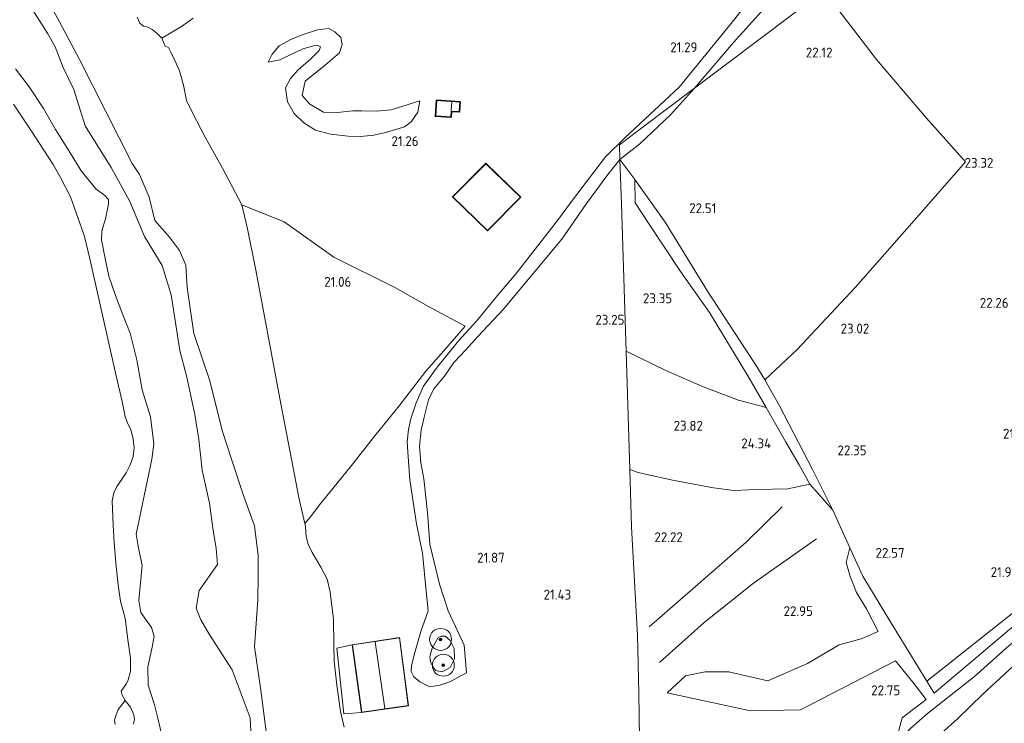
# Model space of a CAD drawing. Extents: x 196936 to 200438, y 361224 to 364196.
# Tile 194 of 256: x 198955 to 199135, y 362886 to 363014. Entities that reach past the tile are written whole.
import ezdxf
from ezdxf.enums import TextEntityAlignment as Align

# ---------------------------------------------------------------- set-up
doc = ezdxf.new("R2010")
doc.units = 0
for name, color, linetype, lineweight in [('B-ME-GR-BOOM-S', 90, 'Continuous', 25), ('B-ME-GR-BOS-GV', 40, 'Continuous', 13), ('B-ME-GR-BOUWLAND_AKKERBOUW-GV', 80, 'Continuous', 13), ('B-ME-GR-GRAS-GV', 60, 'Continuous', 13), ('B-ME-GR-RIET-GV', 120, 'Continuous', 13), ('B-ME-GW-TALUD_KRUIN-G', 90, 'Continuous', 18), ('B-ME-GW-TALUD_TEEN-G', 90, 'Continuous', 18), ('B-ME-IE-TERREINAFSCHEIDING_KUNSTMATIG_HEKWERK-G', 20, 'IE-TERREINAFSCHEIDING-KUNSTMATIG', 18), ('B-ME-KG-KADASTRAAL_DAKRAND-G', 170, 'Continuous', 18), ('B-ME-KG-KADASTRAAL_NOK-G', 10, 'Continuous', 18), ('B-ME-OB-OEVERVOORZIENING-G', 7, 'Continuous', 18), ('B-ME-OG-BEBOUWING_SCHUUR-GV', 7, 'Continuous', 35), ('B-ME-OG-BEBOUWING_WONINGBOUW-GV', 7, 'Continuous', 18), ('B-ME-OG-BREUKLIJN-G', 7, 'Continuous', 18), ('B-ME-OG-HOOGTELIJN-G', 7, 'Continuous', 18), ('B-ME-OG-HOOGTEPUNT-S', 7, 'Continuous', 25), ('B-ME-OG-TERREIN_GROEN-GV', 7, 'Continuous', 18), ('B-ME-OG-TERREIN_GROEN_TUIN-GV', 7, 'Continuous', 18), ('B-ME-OG-WATER_HAVEN-GV', 170, 'Continuous', 18), ('B-ME-VH-VERHARDING_HALFVERHARDING-GV', 252, 'Continuous', 18)]:
    doc.layers.add(name, color=color, linetype=linetype, lineweight=lineweight)
doc.styles.add('NLCS-ISO-ANNOTATIVE-T18', font='NLCS-ISO.ttf', dxfattribs={"height": 1.8})
doc.linetypes.add('IE-TERREINAFSCHEIDING-KUNSTMATIG', pattern='A,4,[82,NLCS.SHX,S=0.75,R=90,X=0,Y=0],4,-2', length=10)

# ---------------------------------------------------------------- blocks, each defined once
blk = doc.blocks.new('SAL-HOOGTELABEL-SO')
at = {"color": 0, "linetype": 'ByBlock', "lineweight": -2, "style": 'NLCS-ISO-ANNOTATIVE-T18'}
blk.add_attdef('HOOGTE', text='', height=1.8, dxfattribs=at).set_placement((2.79, 0), align=Align.RIGHT)
blk = doc.blocks.new('SGR-BOOM_01-SO')
at = {"linetype": 'ByBlock', "lineweight": 18}
h = blk.add_hatch(color=0, dxfattribs=at)
h.dxf.hatch_style = 1
edge = h.paths.add_edge_path()
edge.add_arc((0, 0), 0.25, 0, 360)
at = {"color": 0, "linetype": 'ByBlock', "lineweight": 18}
for radius in [2, 0.25]:
    blk.add_circle((0, 0), radius, dxfattribs=at)

msp = doc.modelspace()

# ---------------------------------------------------------------- linework, layer by layer
at = {"layer": 'B-ME-GR-BOS-GV'}
for points in [[(199000.118, 362880.754, 16.718), (198998.732, 362891.64, 16.946), (198997.554, 362899.538, 16.978), (198998.177, 362908.098, 17.451), (198998.222, 362912.517, 17.466), (198998.252, 362916.209, 17.435), (198997.559, 362921.652, 17.34), (198995.585, 362927.165, 17.261), (198993.466, 362933.477, 17.285), (198991.664, 362939.03, 17.104), (198989.426, 362948.097, 17.135), (198986.479, 362956.786, 16.497), (198985.234, 362965.139, 16.694), (198985.025, 362969.247, 16.852), (198983.836, 362971.94, 16.915), (198982.059, 362974.355, 16.757), (198979.34, 362977.423, 16.71), (198978.304, 362981.668, 16.789), (198976.531, 362985.819, 16.915), (198975.215, 362987.796, 17.064), (198965.561, 363006.779, 16.836), (198961.934, 363013.688, 16.749), (198957.629, 363021.671, 16.702)], [(199091.728, 363022.35, 21.324), (199084.363, 363013.02, 21.38), (199075.17, 363001.779, 21.451), (199065.25, 362992.504, 21.367), (199061.712, 362989.023, 21.278), (199058.175, 362984.39, 21.309), (199055.123, 362980.404, 21.363), (199053.108, 362977.647, 21.441), (199048.88, 362972.144, 21.363), (199045.368, 362967.735, 21.275), (199041.951, 362963.7, 21.232), (199038.138, 362959.048, 21.302), (199034.873, 362955.452, 21.294), (199030.759, 362950.399, 21.008), (199028.451, 362947.118, 20.792), (199027.127, 362944.106, 20.699), (199026.142, 362941.168, 20.695), (199025.732, 362939.239, 20.699), (199025.47, 362936.953, 20.676), (199025.656, 362934.235, 20.741), (199025.94, 362930.018, 20.865), (199027.165, 362921.973, 20.977), (199028.251, 362916.675, 21.012), (199028.908, 362909.691, 20.9), (199029.317, 362906.12, 20.931), (199027.99, 362902.311, 20.954), (199026.861, 362898.492, 20.973), (199026.261, 362896.133, 20.989), (199026.22, 362895.027, 20.977), (199026.694, 362894.07, 20.993), (199027.777, 362893.157, 20.965), (199029.61, 362892.213, 20.958), (199031.411, 362892.553, 20.965), (199033.24, 362893.164, 20.973), (199036.32, 362894.773, 20.954), (199035.861, 362899.873, 20.946), (199034.728, 362902.313, 20.869), (199032.943, 362906.115, 20.946), (199031.387, 362910.975, 20.973), (199029.578, 362918.291, 20.989), (199029.174, 362924.103, 20.956), (199028.537, 362930.216, 20.783), (199027.967, 362933.135, 20.729), (199027.713, 362936.215, 20.732), (199028.014, 362939.123, 20.756), (199028.545, 362941.499, 20.887), (199029.388, 362944.674, 21.041), (199030.335, 362946.632, 21.119), (199032.29, 362948.983, 21.219), (199034.001, 362951.473, 21.374), (199036.182, 362953.77, 21.451), (199038.399, 362956.217, 21.459), (199043.094, 362961.208, 21.393), (199050.026, 362969.556, 21.575), (199053.715, 362973.994, 21.644), (199058.256, 362980.492, 21.428), (199062.114, 362985.803, 21.358), (199064.34, 362988.516, 21.339), (199064.605, 362980.432, 22.412), (199065.301, 362959.158, 23.057), (199065.46, 362953.568, 23.78), (199066.137, 362931.936, 22.346), (199066.432, 362921.462, 21.641), (199067.131, 362909.297, 21.758), (199067.558, 362901.649, 22.206), (199067.788, 362891.031, 21.567), (199067.994, 362878.633, 22)], [(198976.115, 363014.516, 20.682), (198976.624, 363013.422, 20.678), (198977.286, 363012.915, 20.682), (198978.068, 363012.71, 20.678), (198978.858, 363012.306, 20.635), (198979.777, 363011.537, 20.642), (198980.659, 363010.688, 20.609), (198981.216, 363009.218, 20.514), (198981.88, 363009.023, 20.735), (198982.414, 363007.897, 20.828), (198983.017, 363006.619, 20.921), (198983.865, 363004.709, 21.03), (198984.616, 363002.116, 20.943), (198985.123, 362999.324, 20.817), (198986.17, 362997.178, 20.534), (198988.574, 362992.631, 20.4), (198991.705, 362986.949, 20.376), (198995.242, 362980.275, 20.368), (198996.304, 362975.888, 20.523), (198997.739, 362968.626, 20.593), (198999.456, 362959.557, 20.679), (199000.664, 362953.072, 20.706), (199002.4, 362943.913, 20.685), (199004.395, 362933.526, 20.446), (199005.638, 362926.841, 20.133), (199006.754, 362922.072, 19.954), (199006.858, 362921.537, 19.906), (199006.937, 362920.454, 19.707), (199007.034, 362919.72, 19.762), (199007.378, 362918.286, 20.03), (199008.122, 362916.751, 20.147), (199009.711, 362914.08, 20.284), (199010.852, 362911.876, 20.387), (199011.393, 362909.542, 20.387), (199011.974, 362904.576, 20.689), (199012.056, 362899.878, 21.026), (199012.124, 362896.934, 21.099), (199012.605, 362892.561, 21.127), (199013.293, 362887.732, 21.16), (199013.948, 362884.894, 21.305)], [(199013.948, 362884.894, 21.305), (199013.293, 362887.732, 21.16), (199012.605, 362892.561, 21.127), (199012.124, 362896.934, 21.099), (199012.056, 362899.878, 21.026), (199011.974, 362904.576, 20.689), (199011.393, 362909.542, 20.387), (199010.852, 362911.876, 20.387), (199009.711, 362914.08, 20.284), (199008.122, 362916.751, 20.147), (199007.378, 362918.286, 20.03), (199007.034, 362919.72, 19.762), (199006.937, 362920.454, 19.707), (199006.858, 362921.537, 19.906), (199006.754, 362922.072, 19.954), (199007.884, 362923.369, 20.179), (199009.433, 362925.454, 20.407), (199011.857, 362928.46, 20.573), (199015.264, 362932.628, 20.647), (199019.583, 362938.105, 20.809), (199023.983, 362943.546, 21.085), (199028.889, 362949.86, 21.415), (199032.171, 362953.62, 21.549), (199036.054, 362958.077, 21.691), (199029.386, 362961.674, 21.711), (199023.317, 362965.101, 21.431), (199012.037, 362970.722, 21.014), (199002.992, 362977.158, 20.781), (198995.242, 362980.275, 20.368), (198991.705, 362986.949, 20.376), (198988.574, 362992.631, 20.4), (198986.17, 362997.178, 20.534), (198985.123, 362999.324, 20.817), (198984.616, 363002.116, 20.943), (198983.865, 363004.709, 21.03), (198983.017, 363006.619, 20.921), (198982.414, 363007.897, 20.828), (198981.88, 363009.023, 20.735), (198981.216, 363009.218, 20.514), (198980.659, 363010.688, 20.609), (198984.227, 363012.826, 20.713), (198986.385, 363014.335, 20.904)], [(199067.994, 362878.633, 22), (199067.788, 362891.031, 21.567), (199067.558, 362901.649, 22.206), (199067.131, 362909.297, 21.758), (199066.432, 362921.462, 21.641), (199066.137, 362931.936, 22.346), (199065.46, 362953.568, 23.78), (199065.301, 362959.158, 23.057), (199064.605, 362980.432, 22.412), (199064.34, 362988.516, 21.339), (199067.048, 362984.9, 22.185), (199067.131, 362980.651, 22.475), (199069.538, 362976.887, 22.88), (199075.394, 362968.108, 23.36), (199080.695, 362960.592, 23.885), (199087.721, 362949.052, 24.53), (199091.058, 362943.269, 24.845), (199094.596, 362937.052, 24.579), (199097.131, 362932.756, 23.616), (199099.027, 362929.265, 22.82), (199103.23, 362924.503, 22.295), (199106.347, 362917.64, 22.491), (199105.675, 362914.934, 22.535), (199106.423, 362912.377, 22.79), (199107.596, 362909.438, 23.12), (199109.397, 362906.468, 23.495), (199111.526, 362902.352, 23.388), (199108.415, 362901.009, 23.285), (199104.402, 362899.909, 23.139), (199098.605, 362896.515, 23.126), (199091.378, 362893.343, 23.054), (199084.248, 362894.985, 22.897), (199079.944, 362894.985, 22.524), (199076.359, 362894.233, 22.13), (199072.965, 362891.157, 21.95), (199088.184, 362887.86, 22.423), (199097.353, 362888.036, 22.698), (199114.714, 362896.957, 22.913), (199117.88, 362893.08, 22.76), (199120.335, 362889.911, 22.79), (199115.92, 362886.593, 22.819), (199115.288, 362884.305, 22.798)], [(199115.288, 362884.305, 22.798), (199115.92, 362886.593, 22.819), (199120.335, 362889.911, 22.79), (199117.88, 362893.08, 22.76), (199114.714, 362896.957, 22.913), (199097.353, 362888.036, 22.698), (199088.184, 362887.86, 22.423), (199072.965, 362891.157, 21.95), (199076.359, 362894.233, 22.13), (199079.944, 362894.985, 22.524), (199084.248, 362894.985, 22.897), (199091.378, 362893.343, 23.054), (199098.605, 362896.515, 23.126), (199104.402, 362899.909, 23.139), (199108.415, 362901.009, 23.285), (199111.526, 362902.352, 23.388), (199109.397, 362906.468, 23.495), (199107.596, 362909.438, 23.12), (199106.423, 362912.377, 22.79), (199105.675, 362914.934, 22.535), (199106.347, 362917.64, 22.491), (199108.709, 362912.441, 22.64), (199113.837, 362903.977, 22.46), (199120.41, 362893.292, 22.348), (199121.749, 362891.068, 22.325), (199138.297, 362905.031, 22.085)], [(199138.297, 362905.031, 22.085), (199121.749, 362891.068, 22.325), (199120.41, 362893.292, 22.348), (199137.189, 362906.515, 21.948)], [(199138.575, 362898.195, 22.385), (199130.726, 362890.937, 22.79), (199126.008, 362886.399, 22.91), (199119.578, 362880.61, 22.795), (199117.927, 362880.786, 22.858), (199116.904, 362881.417, 22.826), (199115.655, 362882.835, 22.88), (199115.954, 362883.071, 22.88), (199117.531, 362884.659, 23.27), (199120.572, 362887.367, 23.48), (199129.17, 362894.147, 23.195), (199135.493, 362899.779, 22.925)], [(199135.493, 362899.779, 22.925), (199129.17, 362894.147, 23.195), (199120.572, 362887.367, 23.48), (199117.531, 362884.659, 23.27)], [(199119.578, 362880.61, 22.795), (199126.008, 362886.399, 22.91), (199130.726, 362890.937, 22.79), (199138.575, 362898.195, 22.385)]]:
    msp.add_polyline3d(points, dxfattribs=at)
for points in [[(199013.597, 363009.528, 21.965), (199013.077, 363008.038, 21.965), (199010.527, 363005.825, 21.714), (199006.823, 363002.84, 21.337), (199006.276, 363000.226, 21.306), (199007.68, 362998.678, 21.282), (199010.15, 362997.197, 21.322), (199012.721, 362997.144, 21.306), (199015.536, 362997.437, 21.337), (199017.154, 362997.452, 21.377), (199019.801, 362997.381, 21.565), (199022.521, 362997.616, 21.596), (199027.761, 362999.263, 21.596), (199027.419, 362997.166, 21.479), (199026.197, 362995.442, 21.29), (199025.006, 362994.517, 21.22), (199021.532, 362993.495, 21.235), (199019.385, 362992.961, 21.047), (199016.912, 362992.748, 20.788), (199014.665, 362992.803, 20.592), (199011.444, 362993.173, 20.396), (199008.715, 362993.909, 20.356), (199006.608, 362995.223, 20.403), (199004.841, 362996.939, 20.435), (199003.584, 362999.098, 20.498), (199003.218, 363001.607, 20.56), (199004.116, 363003.329, 20.686), (199005.548, 363004.923, 20.882), (199007.89, 363006.943, 21.102), (199009.38, 363008.442, 21.22), (199009.622, 363009.111, 21.228), (199009.2, 363009.373, 21.22), (199008.382, 363009.328, 21.157), (199006.388, 363008.757, 21.071), (199002.199, 363006.777, 20.89), (199000.071, 363006.319, 20.788), (199000.819, 363007.753, 21.031), (199002.08, 363009.307, 21.275), (199004.315, 363010.546, 21.463), (199006.63, 363011.443, 21.589), (199009.078, 363012.228, 21.675), (199011.152, 363012.456, 21.683), (199012.223, 363011.876, 21.761), (199013.337, 363010.801, 21.918)], [(199000.819, 363007.753, 21.031), (199000.071, 363006.319, 20.788), (199002.199, 363006.777, 20.89), (199006.388, 363008.757, 21.071), (199008.382, 363009.328, 21.157), (199009.2, 363009.373, 21.22), (199009.622, 363009.111, 21.228), (199009.38, 363008.442, 21.22), (199007.89, 363006.943, 21.102), (199005.548, 363004.923, 20.882), (199004.116, 363003.329, 20.686), (199003.218, 363001.607, 20.56), (199003.584, 362999.098, 20.498), (199004.841, 362996.939, 20.435), (199006.608, 362995.223, 20.403), (199008.715, 362993.909, 20.356), (199011.444, 362993.173, 20.396), (199014.665, 362992.803, 20.592), (199016.912, 362992.748, 20.788), (199019.385, 362992.961, 21.047), (199021.532, 362993.495, 21.235), (199025.006, 362994.517, 21.22), (199026.197, 362995.442, 21.29), (199027.419, 362997.166, 21.479), (199027.761, 362999.263, 21.596), (199022.521, 362997.616, 21.596), (199019.801, 362997.381, 21.565), (199017.154, 362997.452, 21.377), (199015.536, 362997.437, 21.337), (199012.721, 362997.144, 21.306), (199010.15, 362997.197, 21.322), (199007.68, 362998.678, 21.282), (199006.276, 363000.226, 21.306), (199006.823, 363002.84, 21.337), (199010.527, 363005.825, 21.714), (199013.077, 363008.038, 21.965), (199013.597, 363009.528, 21.965), (199013.337, 363010.801, 21.918), (199012.223, 363011.876, 21.761), (199011.152, 363012.456, 21.683), (199009.078, 363012.228, 21.675), (199006.63, 363011.443, 21.589), (199004.315, 363010.546, 21.463), (199002.08, 363009.307, 21.275)], [(199030.819, 362999.373, 21.173), (199030.634, 362996.442, 21.173), (199033.499, 362996.261, 21.173), (199033.567, 362997.339, 21.173), (199035.036, 362997.247, 21.173), (199035.153, 362999.099, 21.173)], [(199033.742, 362981.712, 21.276), (199040.171, 362975.52, 21.276), (199046.258, 362981.671, 21.276), (199039.849, 362987.854, 21.276)], [(199099.519, 362931.922, 22.535), (199103.23, 362924.503, 22.295), (199099.027, 362929.265, 22.82), (199097.131, 362932.756, 23.616), (199094.596, 362937.052, 24.579), (199091.058, 362943.269, 24.845), (199087.721, 362949.052, 24.53), (199080.695, 362960.592, 23.885), (199075.394, 362968.108, 23.36), (199069.538, 362976.887, 22.88), (199067.131, 362980.651, 22.475), (199067.048, 362984.9, 22.185), (199072.627, 362977.113, 22.535), (199080.358, 362964.493, 23.165), (199089.449, 362950.624, 23.735), (199090.798, 362948.283, 23.63), (199093.513, 362943.573, 23.42)], [(199012.605, 362899.267, 21.216), (199013.878, 362887.297, 21.264), (199017.109, 362887.568, 21.264), (199025.73, 362888.779, 21.264), (199024.08, 362901.235, 21.264), (199015.406, 362899.933, 21.264)]]:
    msp.add_polyline3d(points, close=True, dxfattribs=at)
at = {"layer": 'B-ME-GR-BOUWLAND_AKKERBOUW-GV'}
for points in [[(199137.189, 362906.515, 21.948), (199120.41, 362893.292, 22.348), (199113.837, 362903.977, 22.46), (199108.709, 362912.441, 22.64), (199106.347, 362917.64, 22.491), (199103.23, 362924.503, 22.295), (199099.519, 362931.922, 22.535), (199093.513, 362943.573, 23.42), (199090.798, 362948.283, 23.63), (199096.73, 362953.859, 23.405), (199107.4, 362965.201, 22.955), (199119.44, 362978.897, 23.155), (199127.504, 362988.106, 23.18), (199120.388, 362996.075, 22.805), (199111.262, 363006.814, 22.205), (199101.579, 363019.418, 21.835)], [(198986.385, 363014.335, 20.904), (198984.227, 363012.826, 20.713), (198980.659, 363010.688, 20.609), (198979.777, 363011.537, 20.642), (198978.858, 363012.306, 20.635), (198978.068, 363012.71, 20.678), (198977.286, 363012.915, 20.682), (198976.624, 363013.422, 20.678), (198976.115, 363014.516, 20.682)]]:
    msp.add_polyline3d(points, dxfattribs=at)
at = {"layer": 'B-ME-GR-GRAS-GV'}
for points in [[(199101.579, 363019.418, 21.835), (199077.963, 363001.599, 21.46), (199085.071, 363009.898, 21.403), (199094.154, 363020.019, 21.356), (199099.864, 363028.609, 21.332), (199103.504, 363033.137, 21.292), (199105.321, 363035.5, 21.312), (199107.143, 363037.355, 21.296), (199109.537, 363039.266, 21.224), (199113.874, 363042.256, 21.176), (199120.725, 363046.947, 21.264), (199122.928, 363048.651, 21.363), (199127.135, 363052.615, 21.495), (199128.614, 363053.739, 21.464), (199129.843, 363053.437, 21.814), (199126.765, 363050.076, 21.689), (199122.091, 363045.37, 21.562), (199118.56, 363041.652, 21.442), (199115.722, 363038.657, 21.327), (199101.497, 363022.915, 21.408), (199100.262, 363021.627, 21.433)], [(199096.73, 362953.859, 23.405), (199090.798, 362948.283, 23.63), (199089.449, 362950.624, 23.735), (199080.358, 362964.493, 23.165), (199072.627, 362977.113, 22.535), (199067.048, 362984.9, 22.185), (199064.34, 362988.516, 21.339), (199067.988, 362991.376, 21.489), (199073.589, 362996.732, 21.439), (199077.963, 363001.599, 21.46), (199101.579, 363019.418, 21.835), (199111.262, 363006.814, 22.205), (199120.388, 362996.075, 22.805), (199127.504, 362988.106, 23.18), (199119.44, 362978.897, 23.155), (199107.4, 362965.201, 22.955)], [(199007.884, 362923.369, 20.179), (199006.754, 362922.072, 19.954), (199005.638, 362926.841, 20.133), (199004.395, 362933.526, 20.446), (199002.4, 362943.913, 20.685), (199000.664, 362953.072, 20.706), (198999.456, 362959.557, 20.679), (198997.739, 362968.626, 20.593), (198996.304, 362975.888, 20.523), (198995.242, 362980.275, 20.368), (199002.992, 362977.158, 20.781), (199012.037, 362970.722, 21.014), (199023.317, 362965.101, 21.431), (199029.386, 362961.674, 21.711), (199036.054, 362958.077, 21.691), (199032.171, 362953.62, 21.549), (199028.889, 362949.86, 21.415), (199023.983, 362943.546, 21.085), (199019.583, 362938.105, 20.809), (199015.264, 362932.628, 20.647), (199011.857, 362928.46, 20.573), (199009.433, 362925.454, 20.407)], [(199033.333, 362895.747, 20.941), (199031.855, 362894.951, 20.941), (199030.638, 362895.243, 20.96), (199030.331, 362895.656, 20.967), (199029.714, 362896.752, 20.967), (199029.625, 362897.789, 20.967), (199030.058, 362899.311, 20.96), (199031.126, 362901.221, 20.947), (199031.667, 362901.498, 20.934), (199032.402, 362901.457, 20.921), (199033.303, 362900.698, 20.947), (199034.036, 362899.236, 20.954), (199034.117, 362897.32, 20.954)]]:
    msp.add_polyline3d(points, close=True, dxfattribs=at)
for points in [[(198957.629, 363021.671, 16.702), (198961.934, 363013.688, 16.749), (198965.561, 363006.779, 16.836), (198975.215, 362987.796, 17.064), (198976.531, 362985.819, 16.915), (198978.304, 362981.668, 16.789), (198979.34, 362977.423, 16.71), (198982.059, 362974.355, 16.757), (198983.836, 362971.94, 16.915), (198985.025, 362969.247, 16.852), (198985.234, 362965.139, 16.694), (198986.479, 362956.786, 16.497), (198989.426, 362948.097, 17.135), (198991.664, 362939.03, 17.104), (198993.466, 362933.477, 17.285), (198995.585, 362927.165, 17.261), (198997.559, 362921.652, 17.34), (198998.252, 362916.209, 17.435), (198998.222, 362912.517, 17.466), (198998.177, 362908.098, 17.451), (198997.554, 362899.538, 16.978), (198998.732, 362891.64, 16.946), (199000.118, 362880.754, 16.718)], [(198997.29, 362876.527, 15.885), (198996.766, 362886.599, 15.804), (198993.477, 362895.318, 15.771), (198989.254, 362901.843, 15.606), (198987.752, 362904.455, 15.606), (198986.934, 362906.595, 15.606), (198987.478, 362909.829, 15.606), (198990.797, 362914.571, 15.606), (198990.545, 362917.489, 15.606), (198989.94, 362921.225, 15.606), (198989.333, 362925.757, 15.657), (198987.989, 362931.818, 15.672), (198987.371, 362937.382, 15.759), (198986.653, 362942, 15.759), (198985.216, 362948.818, 15.774), (198983.923, 362953.672, 15.765), (198982.335, 362963.827, 15.75), (198980.687, 362969.178, 15.75), (198977.487, 362974.452, 15.795), (198974.769, 362980.879, 15.846), (198971.344, 362987.083, 15.906), (198966.63, 362994.685, 15.876), (198964.566, 363001.316, 15.933), (198962.606, 363005.339, 16.111), (198961.138, 363009.134, 16.103), (198959.792, 363011.475, 16.022), (198956.622, 363016.5, 15.982)], [(198956.622, 363016.5, 15.982), (198959.792, 363011.475, 16.022), (198961.138, 363009.134, 16.103), (198962.606, 363005.339, 16.111), (198964.566, 363001.316, 15.933), (198966.63, 362994.685, 15.876), (198971.344, 362987.083, 15.906), (198974.769, 362980.879, 15.846), (198977.487, 362974.452, 15.795), (198980.687, 362969.178, 15.75), (198982.335, 362963.827, 15.75), (198983.923, 362953.672, 15.765), (198985.216, 362948.818, 15.774), (198986.653, 362942, 15.759), (198987.371, 362937.382, 15.759), (198987.989, 362931.818, 15.672), (198989.333, 362925.757, 15.657), (198989.94, 362921.225, 15.606), (198990.545, 362917.489, 15.606), (198990.797, 362914.571, 15.606), (198987.478, 362909.829, 15.606), (198986.934, 362906.595, 15.606), (198987.752, 362904.455, 15.606), (198989.254, 362901.843, 15.606), (198993.477, 362895.318, 15.771), (198996.766, 362886.599, 15.804), (198997.29, 362876.527, 15.885)], [(198980.765, 362882.885, 15.546), (198979.916, 362886.537, 15.555), (198979.303, 362888.96, 15.429), (198978.152, 362892.564, 15.333), (198978.054, 362895.879, 15.267), (198978.862, 362899.474, 15.435), (198979.208, 362901.457, 15.435), (198978.757, 362903.098, 15.435), (198977.818, 362904.328, 15.435), (198976.764, 362905.806, 15.435), (198976.439, 362908.006, 15.435), (198977.029, 362914.461, 15.408), (198976.371, 362917.558, 15.357), (198975.941, 362920.092, 15.276), (198978.78, 362933.83, 15.498), (198979.188, 362936.62, 15.546), (198978.566, 362941.525, 15.405), (198977.045, 362946.451, 15.26), (198976.071, 362951.973, 15.154), (198974.817, 362956.835, 15.146), (198973.52, 362960.174, 15.131), (198972.193, 362963.722, 15.193), (198970.942, 362967.252, 15.288), (198970.214, 362970.776, 15.299), (198969.586, 362973.874, 15.37), (198969.695, 362975.503, 15.433), (198970.341, 362977.689, 15.586), (198970.915, 362980.416, 15.629), (198970.908, 362981.226, 15.672), (198970.206, 362982, 15.688), (198968.596, 362983.194, 15.735), (198965.871, 362986.472, 15.707), (198963.668, 362990.069, 15.747), (198961.223, 362994.006, 15.641), (198959.036, 362997.841, 15.551), (198956.401, 363001.825, 15.59), (198953.915, 363005.086, 15.527)]]:
    msp.add_polyline3d(points, dxfattribs=at)
at = {"layer": 'B-ME-GR-RIET-GV'}
msp.add_polyline3d([(198972.116, 362885.353, 14.4), (198971.99, 362886.207, 14.4), (198972.25, 362886.962, 14.4), (198972.673, 362888.087, 14.4), (198973.925, 362889.726, 14.4), (198974.914, 362888.498, 14.4), (198975.54, 362887.12, 14.4), (198975.651, 362886.278, 14.4), (198975.438, 362885.438, 14.4)], dxfattribs=at)
at = {"layer": 'B-ME-GW-TALUD_KRUIN-G'}
for points in [[(198983.865, 363004.709, 21.03), (198983.017, 363006.619, 20.921), (198982.414, 363007.897, 20.828), (198981.88, 363009.023, 20.735), (198981.216, 363009.218, 20.514), (198980.659, 363010.688, 20.609), (198979.777, 363011.537, 20.642), (198978.858, 363012.306, 20.635), (198978.068, 363012.71, 20.678), (198977.286, 363012.915, 20.682), (198976.624, 363013.422, 20.678), (198976.115, 363014.516, 20.682)], [(199027.761, 362999.263, 21.596), (199022.521, 362997.616, 21.596), (199019.801, 362997.381, 21.565), (199017.154, 362997.452, 21.377), (199015.536, 362997.437, 21.337), (199012.721, 362997.144, 21.306), (199010.15, 362997.197, 21.322), (199007.68, 362998.678, 21.282), (199006.276, 363000.226, 21.306), (199006.823, 363002.84, 21.337), (199010.527, 363005.825, 21.714), (199013.077, 363008.038, 21.965), (199013.597, 363009.528, 21.965), (199013.337, 363010.801, 21.918), (199012.223, 363011.876, 21.761), (199011.152, 363012.456, 21.683), (199009.078, 363012.228, 21.675), (199006.63, 363011.443, 21.589), (199004.315, 363010.546, 21.463), (199002.08, 363009.307, 21.275), (199000.819, 363007.753, 21.031), (199000.071, 363006.319, 20.788)], [(198979.188, 362936.62, 15.546), (198978.566, 362941.525, 15.405), (198977.045, 362946.451, 15.26), (198976.071, 362951.973, 15.154), (198974.817, 362956.835, 15.146), (198973.52, 362960.174, 15.131), (198972.193, 362963.722, 15.193), (198970.942, 362967.252, 15.288), (198970.214, 362970.776, 15.299), (198969.586, 362973.874, 15.37), (198969.695, 362975.503, 15.433), (198970.341, 362977.689, 15.586), (198970.915, 362980.416, 15.629), (198970.908, 362981.226, 15.672), (198970.206, 362982, 15.688), (198968.596, 362983.194, 15.735), (198965.871, 362986.472, 15.707), (198963.668, 362990.069, 15.747), (198961.223, 362994.006, 15.641), (198959.036, 362997.841, 15.551), (198956.401, 363001.825, 15.59), (198953.915, 363005.086, 15.527)], [(198995.242, 362980.275, 20.368), (198991.705, 362986.949, 20.376), (198988.574, 362992.631, 20.4), (198986.17, 362997.178, 20.534), (198985.123, 362999.324, 20.817), (198984.616, 363002.116, 20.943), (198983.865, 363004.709, 21.03)], [(199067.131, 362980.651, 22.475), (199067.048, 362984.9, 22.185)], [(199099.027, 362929.265, 22.82), (199097.131, 362932.756, 23.616), (199094.596, 362937.052, 24.579), (199091.058, 362943.269, 24.845), (199087.721, 362949.052, 24.53), (199080.695, 362960.592, 23.885), (199075.394, 362968.108, 23.36), (199069.538, 362976.887, 22.88), (199067.131, 362980.651, 22.475)], [(199194.46, 362947.511, 21.41), (199192.388, 362946.212, 21.852), (199184.119, 362939.662, 22.025), (199173.87, 362930.875, 22.438), (199162.772, 362922.327, 22.775), (199156.322, 362916.947, 22.692), (199147.485, 362909.635, 22.91), (199140.581, 362903.646, 22.91), (199135.493, 362899.779, 22.925), (199129.17, 362894.147, 23.195), (199120.572, 362887.367, 23.48), (199117.531, 362884.659, 23.27), (199115.954, 362883.071, 22.88), (199115.655, 362882.835, 22.88)], [(198991.729, 362847.49, 15.732), (198991.697, 362853.257, 15.732), (198986.807, 362864.494, 15.582), (198984.225, 362869.907, 15.519), (198984.534, 362872.82, 15.519), (198984.142, 362875.235, 15.375), (198983.49, 362879.103, 15.375), (198982.054, 362881.978, 15.483), (198980.765, 362882.885, 15.546), (198979.916, 362886.537, 15.555), (198979.303, 362888.96, 15.429), (198978.152, 362892.564, 15.333), (198978.054, 362895.879, 15.267), (198978.862, 362899.474, 15.435), (198979.208, 362901.457, 15.435), (198978.757, 362903.098, 15.435), (198977.818, 362904.328, 15.435), (198976.764, 362905.806, 15.435), (198976.439, 362908.006, 15.435), (198977.029, 362914.461, 15.408), (198976.371, 362917.558, 15.357), (198975.941, 362920.092, 15.276), (198978.78, 362933.83, 15.498), (198979.188, 362936.62, 15.546)], [(199103.23, 362924.503, 22.295), (199099.027, 362929.265, 22.82)], [(199007.378, 362918.286, 20.03), (199007.034, 362919.72, 19.762), (199006.937, 362920.454, 19.707), (199006.858, 362921.537, 19.906), (199006.754, 362922.072, 19.954)], [(199012.056, 362899.878, 21.026), (199011.974, 362904.576, 20.689), (199011.393, 362909.542, 20.387), (199010.852, 362911.876, 20.387), (199009.711, 362914.08, 20.284), (199008.122, 362916.751, 20.147), (199007.378, 362918.286, 20.03)], [(199105.675, 362914.934, 22.535), (199106.347, 362917.64, 22.491)], [(199111.526, 362902.352, 23.388), (199109.397, 362906.468, 23.495), (199107.596, 362909.438, 23.12), (199106.423, 362912.377, 22.79), (199105.675, 362914.934, 22.535)], [(199111.526, 362902.352, 23.388), (199108.415, 362901.009, 23.285), (199104.402, 362899.909, 23.139), (199098.605, 362896.515, 23.126), (199091.378, 362893.343, 23.054), (199084.248, 362894.985, 22.897), (199079.944, 362894.985, 22.524), (199076.359, 362894.233, 22.13), (199072.965, 362891.157, 21.95)], [(199013.948, 362884.894, 21.305), (199013.293, 362887.732, 21.16), (199012.605, 362892.561, 21.127), (199012.124, 362896.934, 21.099), (199012.056, 362899.878, 21.026)], [(199120.335, 362889.911, 22.79), (199117.88, 362893.08, 22.76), (199114.714, 362896.957, 22.913)]]:
    msp.add_polyline3d(points, dxfattribs=at)
at = {"layer": 'B-ME-GW-TALUD_TEEN-G'}
for points in [[(198964.566, 363001.316, 15.933), (198962.606, 363005.339, 16.111), (198961.138, 363009.134, 16.103), (198959.792, 363011.475, 16.022), (198956.622, 363016.5, 15.982), (198953.728, 363020.918, 15.876), (198950.342, 363025.564, 15.925), (198947.22, 363030.008, 15.925), (198943.519, 363034.921, 15.893), (198940.759, 363037.481, 15.844), (198939.068, 363038.307, 15.763), (198937.731, 363039.207, 15.739), (198935.403, 363041.199, 15.642)], [(199000.071, 363006.319, 20.788), (199002.199, 363006.777, 20.89), (199006.388, 363008.757, 21.071), (199008.382, 363009.328, 21.157), (199009.2, 363009.373, 21.22), (199009.622, 363009.111, 21.228), (199009.38, 363008.442, 21.22), (199007.89, 363006.943, 21.102), (199005.548, 363004.923, 20.882), (199004.116, 363003.329, 20.686), (199003.218, 363001.607, 20.56), (199003.584, 362999.098, 20.498), (199004.841, 362996.939, 20.435), (199006.608, 362995.223, 20.403), (199008.715, 362993.909, 20.356), (199011.444, 362993.173, 20.396), (199014.665, 362992.803, 20.592), (199016.912, 362992.748, 20.788), (199019.385, 362992.961, 21.047), (199021.532, 362993.495, 21.235), (199025.006, 362994.517, 21.22), (199026.197, 362995.442, 21.29), (199027.419, 362997.166, 21.479), (199027.761, 362999.263, 21.596)], [(198964.566, 363001.316, 15.933), (198966.63, 362994.685, 15.876), (198971.344, 362987.083, 15.906)], [(198971.344, 362987.083, 15.906), (198974.769, 362980.879, 15.846), (198977.487, 362974.452, 15.795), (198980.687, 362969.178, 15.75), (198982.335, 362963.827, 15.75), (198983.923, 362953.672, 15.765), (198985.216, 362948.818, 15.774), (198986.653, 362942, 15.759), (198987.371, 362937.382, 15.759), (198987.989, 362931.818, 15.672), (198989.333, 362925.757, 15.657), (198989.94, 362921.225, 15.606), (198990.545, 362917.489, 15.606), (198990.797, 362914.571, 15.606), (198987.478, 362909.829, 15.606), (198986.934, 362906.595, 15.606), (198987.752, 362904.455, 15.606), (198989.254, 362901.843, 15.606), (198993.477, 362895.318, 15.771), (198996.766, 362886.599, 15.804), (198997.29, 362876.527, 15.885), (198996.614, 362869.138, 15.879), (198996.477, 362857.787, 15.867)], [(199067.048, 362984.9, 22.185), (199072.627, 362977.113, 22.535), (199080.358, 362964.493, 23.165), (199089.449, 362950.624, 23.735), (199090.798, 362948.283, 23.63)], [(199090.798, 362948.283, 23.63), (199093.513, 362943.573, 23.42), (199099.519, 362931.922, 22.535), (199103.23, 362924.503, 22.295)], [(199194.46, 362947.511, 21.41), (199194.565, 362946.486, 21.32), (199193.561, 362944.077, 21.305), (199191.306, 362940.941, 21.215), (199187.746, 362938.067, 21.335), (199182.834, 362934.542, 21.53), (199176.093, 362928.984, 22.07), (199169.476, 362924.124, 22.07), (199162.156, 362917.576, 22.1), (199152.74, 362909.591, 22.25), (199138.575, 362898.195, 22.385), (199130.726, 362890.937, 22.79), (199126.008, 362886.399, 22.91), (199119.578, 362880.61, 22.795)], [(199121.749, 362891.068, 22.325), (199138.297, 362905.031, 22.085), (199157.583, 362921.611, 21.875), (199174.02, 362934.788, 22.025), (199191.395, 362948.349, 21.41), (199194.46, 362947.511, 21.41)], [(199106.347, 362917.64, 22.491), (199108.709, 362912.441, 22.64), (199113.837, 362903.977, 22.46), (199120.41, 362893.292, 22.348)], [(199072.965, 362891.157, 21.95), (199088.184, 362887.86, 22.423), (199097.353, 362888.036, 22.698), (199114.714, 362896.957, 22.913)], [(199120.41, 362893.292, 22.348), (199121.749, 362891.068, 22.325)], [(199115.92, 362886.593, 22.819), (199120.335, 362889.911, 22.79)], [(199115.92, 362886.593, 22.819), (199115.288, 362884.305, 22.798), (199115.655, 362882.835, 22.88)]]:
    msp.add_polyline3d(points, dxfattribs=at)
at = {"layer": 'B-ME-IE-TERREINAFSCHEIDING_KUNSTMATIG_HEKWERK-G'}
for points in [[(199006.754, 362922.072, 19.954), (199005.638, 362926.841, 20.133), (199004.395, 362933.526, 20.446), (199002.4, 362943.913, 20.685), (199000.664, 362953.072, 20.706), (198999.456, 362959.557, 20.679), (198997.739, 362968.626, 20.593), (198996.304, 362975.888, 20.523), (198995.242, 362980.275, 20.368)], [(199036.054, 362958.077, 21.691), (199032.171, 362953.62, 21.549), (199028.889, 362949.86, 21.415), (199023.983, 362943.546, 21.085), (199019.583, 362938.105, 20.809), (199015.264, 362932.628, 20.647), (199011.857, 362928.46, 20.573), (199009.433, 362925.454, 20.407), (199007.884, 362923.369, 20.179), (199006.754, 362922.072, 19.954)]]:
    msp.add_polyline3d(points, dxfattribs=at)
at = {"layer": 'B-ME-KG-KADASTRAAL_DAKRAND-G'}
for points in [[(199034.989, 362997.3, 22.57), (199033.521, 362997.392, 22.924), (199033.452, 362996.314, 22.924), (199030.687, 362996.489, 22.331), (199030.866, 362999.32, 22.331), (199033.631, 362999.145, 22.895), (199035.1, 362999.052, 22.57)], [(199039.85, 362987.784, 24.072), (199033.813, 362981.713, 25.125), (199040.17, 362975.59, 25.122), (199046.187, 362981.67, 24.072)], [(199017.152, 362887.625, 23.688), (199015.462, 362899.891, 23.688), (199024.037, 362901.178, 23.688), (199025.674, 362888.822, 23.688)]]:
    msp.add_polyline3d(points, close=True, dxfattribs=at)
at = {"layer": 'B-ME-KG-KADASTRAAL_NOK-G'}
for points in [[(199033.495, 362997.474, 22.923), (199033.604, 362999.097, 22.895)], [(199021.391, 362888.27, 26.217), (199019.64, 362900.468, 26.217)]]:
    msp.add_polyline3d(points, dxfattribs=at)
at = {"layer": 'B-ME-OB-OEVERVOORZIENING-G'}
msp.add_polyline3d([(198975.438, 362885.438, 14.4), (198975.651, 362886.278, 14.4), (198975.54, 362887.12, 14.4), (198974.914, 362888.498, 14.4), (198973.925, 362889.726, 14.4), (198973.355, 362890.684, 14.4), (198973.224, 362891.449, 14.4), (198974.147, 362892.841, 14.4), (198974.474, 362893.489, 14.4), (198974.882, 362895.094, 14.4), (198974.91, 362897.445, 14.4), (198974.407, 362900.907, 14.4), (198973.905, 362904.694, 14.4), (198973.095, 362907.908, 14.4), (198972.629, 362910.873, 14.4), (198972.259, 362914.22, 14.4), (198971.893, 362918.542, 14.4), (198971.733, 362921.754, 14.4), (198971.559, 362926.189, 14.4), (198971.851, 362927.66, 14.4), (198972.391, 362928.824, 14.4), (198973.14, 362929.854, 14.4), (198974.083, 362931.322, 14.4), (198974.853, 362932.753, 14.4), (198975.413, 362934.318, 14.4), (198975.572, 362935.904, 14.4), (198975.406, 362937.492, 14.4), (198974.954, 362939.233, 14.4), (198974.346, 362940.363, 14.4), (198973.931, 362941.607, 14.4), (198973.406, 362944.343, 14.4), (198972.315, 362949.012, 14.4), (198967.502, 362970.402, 14.4), (198966.504, 362974.477, 14.4), (198965.653, 362976.889, 14.4), (198963.951, 362981.713, 14.4), (198962.091, 362985.276, 14.4), (198960.743, 362987.651, 14.4), (198956.714, 362993.879, 14.4), (198953.54, 362998.671, 14.4)], dxfattribs=at)
at = {"layer": 'B-ME-OG-BEBOUWING_SCHUUR-GV'}
for points in [[(199035.153, 362999.099, 21.173), (199035.036, 362997.247, 21.173), (199033.567, 362997.339, 21.173), (199033.499, 362996.261, 21.173), (199030.634, 362996.442, 21.173), (199030.819, 362999.373, 21.173)], [(199046.258, 362981.671, 21.276), (199040.171, 362975.52, 21.276), (199033.742, 362981.712, 21.276), (199039.849, 362987.854, 21.276)]]:
    msp.add_polyline3d(points, close=True, dxfattribs=at)
at = {"layer": 'B-ME-OG-BEBOUWING_WONINGBOUW-GV'}
msp.add_polyline3d([(199025.73, 362888.779, 21.264), (199017.109, 362887.568, 21.264), (199015.406, 362899.933, 21.264), (199024.08, 362901.235, 21.264)], close=True, dxfattribs=at)
at = {"layer": 'B-ME-OG-BREUKLIJN-G'}
for points in [[(199099.027, 362929.265, 22.82), (199095.012, 362928.411, 23.03), (199089.327, 362928.301, 23.15), (199085.15, 362928.096, 23.15), (199081.464, 362928.551, 23.06), (199073.925, 362929.98, 22.7), (199067.703, 362931.375, 22.355), (199066.137, 362931.936, 22.346)], [(199100.292, 362919.261, 22.148), (199088.742, 362911.183, 22.648), (199079.763, 362903.992, 22.598), (199071.57, 362896.662, 22.148)]]:
    msp.add_polyline3d(points, dxfattribs=at)
at = {"layer": 'B-ME-OG-HOOGTELIJN-G'}
for points in [[(199091.058, 362943.269, 24.845), (199085.989, 362944.597, 24.635), (199079.763, 362946.942, 24.26), (199072.713, 362949.98, 23.945), (199065.46, 362953.568, 23.78)], [(199069.698, 362903.21, 22.373), (199078.146, 362910.542, 22.773), (199087.327, 362918.601, 22.898), (199094.001, 362925.089, 22.848)]]:
    msp.add_polyline3d(points, dxfattribs=at)
at = {"layer": 'B-ME-OG-TERREIN_GROEN-GV'}
for points in [[(198953.915, 363005.086, 15.527), (198956.401, 363001.825, 15.59), (198959.036, 362997.841, 15.551), (198961.223, 362994.006, 15.641), (198963.668, 362990.069, 15.747), (198965.871, 362986.472, 15.707), (198968.596, 362983.194, 15.735), (198970.206, 362982, 15.688), (198970.908, 362981.226, 15.672), (198970.915, 362980.416, 15.629), (198970.341, 362977.689, 15.586), (198969.695, 362975.503, 15.433), (198969.586, 362973.874, 15.37), (198970.214, 362970.776, 15.299), (198970.942, 362967.252, 15.288), (198972.193, 362963.722, 15.193), (198973.52, 362960.174, 15.131), (198974.817, 362956.835, 15.146), (198976.071, 362951.973, 15.154), (198977.045, 362946.451, 15.26), (198978.566, 362941.525, 15.405), (198979.188, 362936.62, 15.546), (198978.78, 362933.83, 15.498), (198975.941, 362920.092, 15.276), (198976.371, 362917.558, 15.357), (198977.029, 362914.461, 15.408), (198976.439, 362908.006, 15.435), (198976.764, 362905.806, 15.435), (198977.818, 362904.328, 15.435), (198978.757, 362903.098, 15.435), (198979.208, 362901.457, 15.435), (198978.862, 362899.474, 15.435), (198978.054, 362895.879, 15.267), (198978.152, 362892.564, 15.333), (198979.303, 362888.96, 15.429), (198979.916, 362886.537, 15.555), (198980.765, 362882.885, 15.546)], [(198975.438, 362885.438, 14.4), (198975.651, 362886.278, 14.4), (198975.54, 362887.12, 14.4), (198974.914, 362888.498, 14.4), (198973.925, 362889.726, 14.4), (198973.355, 362890.684, 14.4), (198973.224, 362891.449, 14.4), (198974.147, 362892.841, 14.4), (198974.474, 362893.489, 14.4), (198974.882, 362895.094, 14.4), (198974.91, 362897.445, 14.4), (198974.407, 362900.907, 14.4), (198973.905, 362904.694, 14.4), (198973.095, 362907.908, 14.4), (198972.629, 362910.873, 14.4), (198972.259, 362914.22, 14.4), (198971.893, 362918.542, 14.4), (198971.733, 362921.754, 14.4), (198971.559, 362926.189, 14.4), (198971.851, 362927.66, 14.4), (198972.391, 362928.824, 14.4), (198973.14, 362929.854, 14.4), (198974.083, 362931.322, 14.4), (198974.853, 362932.753, 14.4), (198975.413, 362934.318, 14.4), (198975.572, 362935.904, 14.4), (198975.406, 362937.492, 14.4), (198974.954, 362939.233, 14.4), (198974.346, 362940.363, 14.4), (198973.931, 362941.607, 14.4), (198973.406, 362944.343, 14.4), (198972.315, 362949.012, 14.4), (198967.502, 362970.402, 14.4), (198966.504, 362974.477, 14.4), (198965.653, 362976.889, 14.4), (198963.951, 362981.713, 14.4), (198962.091, 362985.276, 14.4), (198960.743, 362987.651, 14.4), (198956.714, 362993.879, 14.4), (198953.54, 362998.671, 14.4)]]:
    msp.add_polyline3d(points, dxfattribs=at)
at = {"layer": 'B-ME-OG-TERREIN_GROEN_TUIN-GV'}
msp.add_polyline3d([(199017.109, 362887.568, 21.264), (199013.878, 362887.297, 21.264), (199012.605, 362899.267, 21.216), (199015.406, 362899.933, 21.264)], close=True, dxfattribs=at)
at = {"layer": 'B-ME-OG-WATER_HAVEN-GV'}
msp.add_polyline3d([(198953.54, 362998.671, 14.4), (198956.714, 362993.879, 14.4), (198960.743, 362987.651, 14.4), (198962.091, 362985.276, 14.4), (198963.951, 362981.713, 14.4), (198965.653, 362976.889, 14.4), (198966.504, 362974.477, 14.4), (198967.502, 362970.402, 14.4), (198972.315, 362949.012, 14.4), (198973.406, 362944.343, 14.4), (198973.931, 362941.607, 14.4), (198974.346, 362940.363, 14.4), (198974.954, 362939.233, 14.4), (198975.406, 362937.492, 14.4), (198975.572, 362935.904, 14.4), (198975.413, 362934.318, 14.4), (198974.853, 362932.753, 14.4), (198974.083, 362931.322, 14.4), (198973.14, 362929.854, 14.4), (198972.391, 362928.824, 14.4), (198971.851, 362927.66, 14.4), (198971.559, 362926.189, 14.4), (198971.733, 362921.754, 14.4), (198971.893, 362918.542, 14.4), (198972.259, 362914.22, 14.4), (198972.629, 362910.873, 14.4), (198973.095, 362907.908, 14.4), (198973.905, 362904.694, 14.4), (198974.407, 362900.907, 14.4), (198974.91, 362897.445, 14.4), (198974.882, 362895.094, 14.4), (198974.474, 362893.489, 14.4), (198974.147, 362892.841, 14.4), (198973.224, 362891.449, 14.4), (198973.355, 362890.684, 14.4), (198973.925, 362889.726, 14.4), (198972.673, 362888.087, 14.4), (198972.25, 362886.962, 14.4), (198971.99, 362886.207, 14.4), (198972.116, 362885.353, 14.4)], dxfattribs=at)
at = {"layer": 'B-ME-VH-VERHARDING_HALFVERHARDING-GV'}
msp.add_polyline3d([(199094.154, 363020.019, 21.356), (199085.071, 363009.898, 21.403), (199077.963, 363001.599, 21.46), (199068.132, 362994.164, 21.405), (199064.252, 362991.23, 21.396), (199064.34, 362988.516, 21.339), (199062.114, 362985.803, 21.358), (199058.256, 362980.492, 21.428), (199053.715, 362973.994, 21.644), (199050.026, 362969.556, 21.575), (199043.094, 362961.208, 21.393), (199038.399, 362956.217, 21.459), (199036.182, 362953.77, 21.451), (199034.001, 362951.473, 21.374), (199032.29, 362948.983, 21.219), (199030.335, 362946.632, 21.119), (199029.388, 362944.674, 21.041), (199028.545, 362941.499, 20.887), (199028.014, 362939.123, 20.756), (199027.713, 362936.215, 20.732), (199027.967, 362933.135, 20.729), (199028.537, 362930.216, 20.783), (199029.174, 362924.103, 20.956), (199029.578, 362918.291, 20.989), (199031.387, 362910.975, 20.973), (199032.943, 362906.115, 20.946), (199034.728, 362902.313, 20.869), (199035.861, 362899.873, 20.946), (199036.32, 362894.773, 20.954), (199033.24, 362893.164, 20.973), (199031.411, 362892.553, 20.965), (199029.61, 362892.213, 20.958), (199027.777, 362893.157, 20.965), (199026.694, 362894.07, 20.993), (199026.22, 362895.027, 20.977), (199026.261, 362896.133, 20.989), (199026.861, 362898.492, 20.973), (199027.99, 362902.311, 20.954), (199029.317, 362906.12, 20.931), (199028.908, 362909.691, 20.9), (199028.251, 362916.675, 21.012), (199027.165, 362921.973, 20.977), (199025.94, 362930.018, 20.865), (199025.656, 362934.235, 20.741), (199025.47, 362936.953, 20.676), (199025.732, 362939.239, 20.699), (199026.142, 362941.168, 20.695), (199027.127, 362944.106, 20.699), (199028.451, 362947.118, 20.792), (199030.759, 362950.399, 21.008), (199034.873, 362955.452, 21.294), (199038.138, 362959.048, 21.302), (199041.951, 362963.7, 21.232), (199045.368, 362967.735, 21.275), (199048.88, 362972.144, 21.363), (199053.108, 362977.647, 21.441), (199055.123, 362980.404, 21.363), (199058.175, 362984.39, 21.309), (199061.712, 362989.023, 21.278), (199065.25, 362992.504, 21.367), (199075.17, 363001.779, 21.451), (199084.363, 363013.02, 21.38), (199091.728, 363022.35, 21.324)], dxfattribs=at)
for points in [[(199067.988, 362991.376, 21.489), (199064.34, 362988.516, 21.339), (199064.252, 362991.23, 21.396), (199068.132, 362994.164, 21.405), (199077.963, 363001.599, 21.46), (199073.589, 362996.732, 21.439)], [(199030.638, 362895.243, 20.96), (199031.855, 362894.951, 20.941), (199033.333, 362895.747, 20.941), (199034.117, 362897.32, 20.954), (199034.036, 362899.236, 20.954), (199033.303, 362900.698, 20.947), (199032.402, 362901.457, 20.921), (199031.667, 362901.498, 20.934), (199031.126, 362901.221, 20.947), (199030.058, 362899.311, 20.96), (199029.625, 362897.789, 20.967), (199029.714, 362896.752, 20.967), (199030.331, 362895.656, 20.967)]]:
    msp.add_polyline3d(points, close=True, dxfattribs=at)

# ---------------------------------------------------------------- block references
at = {"layer": 'B-ME-GR-BOOM-S'}
for p in [(199031.576, 362900.895, 20.927), (199032.066, 362896.172, 20.98)]:
    msp.add_blockref('SGR-BOOM_01-SO', p, dxfattribs=at)
at = {"layer": 'B-ME-OG-HOOGTEPUNT-S'}
for p, values in [((199075.728, 363008.139, 21.288), {'HOOGTE': '21.29'}), ((199100.41, 363007.177, 22.115), {'HOOGTE': '22.12'}), ((199024.762, 362991.005, 21.258), {'HOOGTE': '21.26'}), ((199129.807, 362987.033, 23.322), {'HOOGTE': '23.32'}), ((199079.173, 362978.751, 22.512), {'HOOGTE': '22.51'}), ((199012.477, 362965.302, 21.055), {'HOOGTE': '21.06'}), ((199071.106, 362962.305, 23.348), {'HOOGTE': '23.35'}), ((199132.586, 362961.463, 22.26), {'HOOGTE': '22.26'}), ((199062.385, 362958.376, 23.246), {'HOOGTE': '23.25'}), ((199107.12, 362956.765, 23.022), {'HOOGTE': '23.02'}), ((199076.72, 362939.018, 23.82), {'HOOGTE': '23.82'}), ((199136.514, 362937.57, 21.725), {'HOOGTE': '21.73'}), ((199089.193, 362935.804, 24.336), {'HOOGTE': '24.34'}), ((199106.628, 362934.528, 22.348), {'HOOGTE': '22.35'}), ((199073.052, 362918.661, 22.223), {'HOOGTE': '22.22'}), ((199113.568, 362915.807, 22.573), {'HOOGTE': '22.57'}), ((199040.498, 362914.926, 21.867), {'HOOGTE': '21.87'}), ((199134.37, 362912.288, 21.948), {'HOOGTE': '21.95'}), ((199052.646, 362908.177, 21.434), {'HOOGTE': '21.43'}), ((199096.829, 362905.159, 22.95), {'HOOGTE': '22.95'}), ((199112.775, 362890.694, 22.745), {'HOOGTE': '22.75'})]:
    msp.add_blockref('SAL-HOOGTELABEL-SO', p, dxfattribs=at).add_auto_attribs(values)

doc.saveas('drawing.dxf')
